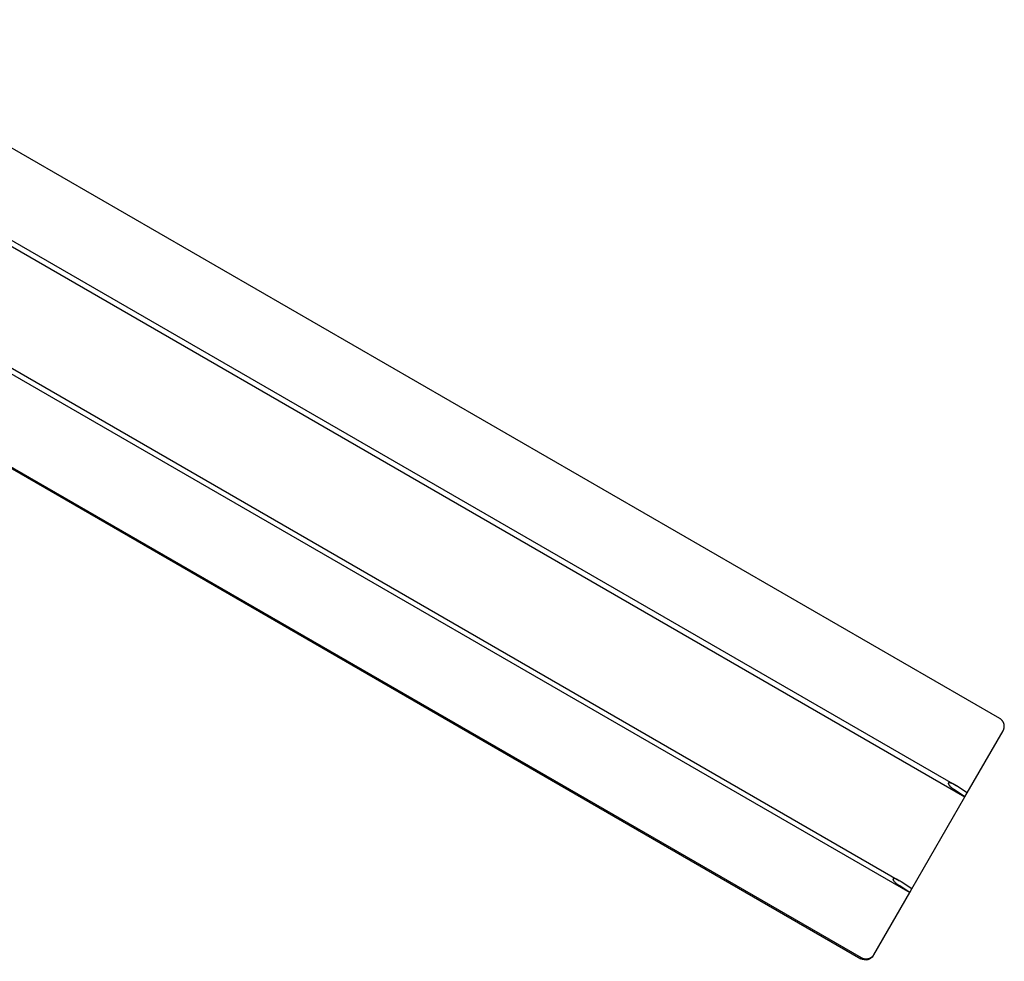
# Model space of a CAD drawing. Extents: x 15245 to 17758, y -42 to 1567.
# Tile 3 of 12: x 16013 to 16446, y 524 to 939. Entities that reach past the tile are written whole.
import ezdxf

# ---------------------------------------------------------------- set-up
doc = ezdxf.new("R2010")
doc.units = 0
doc.layers.add('MAKE2D$VISIBLE$CURVAS', color=7, linetype='CONTINUOUS')

msp = doc.modelspace()

# ---------------------------------------------------------------- linework, layer by layer
at = {"layer": 'MAKE2D$VISIBLE$CURVAS'}
for p, q in [((16444.41, 631.37), (15911.2, 939.22)), ((15917.54, 894.91), (16424.7, 602.11)), ((15917.09, 892.5), (16429.12, 596.89)), ((15892.02, 850.73), (16404.76, 554.69)), ((15893.88, 852.32), (16400.34, 559.92)), ((15848.93, 834.02), (16383.29, 525.5)), ((16383.51, 525.89), (15849.75, 834.06)), ((16430.09, 598.57), (16445.93, 626)), ((16424, 602.48), (16425.41, 601.66)), ((16429.12, 596.89), (16424.44, 599.98)), ((16430.09, 598.57), (16425.41, 601.66)), ((16429.12, 596.89), (16430.09, 598.57)), ((16405.73, 556.38), (16429.12, 596.89)), ((16405.73, 556.38), (16401.05, 559.47)), ((16404.76, 554.69), (16400.08, 557.79)), ((16404.76, 554.69), (16405.73, 556.38)), ((16388.93, 527.27), (16404.76, 554.69)), ((16388.74, 526.95), (16388.93, 527.27))]:
    msp.add_line(p, q, dxfattribs=at)
for points in [[(16445.93, 626), (16445.97, 626.07), (16446.01, 626.15), (16446.05, 626.23), (16446.09, 626.31), (16446.12, 626.39), (16446.16, 626.47), (16446.19, 626.56), (16446.22, 626.65), (16446.25, 626.73), (16446.28, 626.82), (16446.3, 626.91), (16446.33, 627), (16446.35, 627.1), (16446.37, 627.19), (16446.39, 627.28), (16446.4, 627.38), (16446.41, 627.48), (16446.42, 627.57), (16446.43, 627.67), (16446.43, 627.77), (16446.44, 627.87), (16446.44, 627.97), (16446.43, 628.07), (16446.43, 628.17), (16446.42, 628.27), (16446.41, 628.37), (16446.4, 628.47), (16446.38, 628.57), (16446.36, 628.67), (16446.34, 628.77), (16446.32, 628.87), (16446.29, 628.97), (16446.26, 629.07), (16446.23, 629.17), (16446.19, 629.26), (16446.16, 629.36), (16446.12, 629.45), (16446.08, 629.55), (16446.03, 629.64), (16445.99, 629.73), (16445.94, 629.82), (16445.89, 629.91), (16445.84, 629.99), (16445.78, 630.08), (16445.73, 630.16), (16445.67, 630.24), (16445.61, 630.32), (16445.55, 630.4), (16445.49, 630.48), (16445.42, 630.55), (16445.36, 630.62), (16445.29, 630.69), (16445.22, 630.76), (16445.15, 630.83), (16445.08, 630.89), (16445.01, 630.95), (16444.94, 631.01), (16444.86, 631.07), (16444.79, 631.13), (16444.71, 631.18), (16444.64, 631.23), (16444.56, 631.28), (16444.49, 631.33), (16444.41, 631.37)], [(16424.7, 602.11), (16424.44, 602.25), (16424.18, 602.39), (16423.93, 602.52), (16423.8, 602.58), (16423.67, 602.63), (16423.55, 602.69), (16423.42, 602.74), (16423.31, 602.79), (16423.19, 602.83), (16423.07, 602.87), (16422.96, 602.91), (16422.86, 602.94), (16422.76, 602.97), (16422.66, 602.99), (16422.56, 603.01), (16422.52, 603.02), (16422.48, 603.03), (16422.43, 603.03), (16422.39, 603.04), (16422.35, 603.04), (16422.31, 603.04), (16422.28, 603.05), (16422.24, 603.05), (16422.21, 603.05), (16422.17, 603.05), (16422.14, 603.04), (16422.13, 603.04), (16422.11, 603.04), (16422.1, 603.04), (16422.08, 603.04), (16422.07, 603.04), (16422.06, 603.03), (16422.04, 603.03), (16422.03, 603.03), (16422.02, 603.02), (16422, 603.02), (16421.99, 603.02), (16421.98, 603.01), (16421.97, 603.01), (16421.96, 603.01), (16421.95, 603), (16421.94, 603), (16421.93, 602.99), (16421.92, 602.99), (16421.91, 602.98), (16421.9, 602.98), (16421.89, 602.97), (16421.88, 602.96), (16421.87, 602.96), (16421.87, 602.95), (16421.86, 602.95), (16421.86, 602.94), (16421.85, 602.94), (16421.85, 602.94), (16421.85, 602.93), (16421.84, 602.93), (16421.84, 602.93), (16421.84, 602.92), (16421.83, 602.92), (16421.83, 602.92), (16421.83, 602.91), (16421.82, 602.91), (16421.82, 602.9), (16421.82, 602.9), (16421.82, 602.9), (16421.81, 602.89), (16421.81, 602.89), (16421.81, 602.89), (16421.81, 602.88), (16421.8, 602.88), (16421.8, 602.87), (16421.8, 602.87), (16421.8, 602.86), (16421.79, 602.86), (16421.79, 602.85), (16421.79, 602.85), (16421.79, 602.84), (16421.79, 602.84), (16421.78, 602.83), (16421.78, 602.83), (16421.78, 602.82), (16421.78, 602.81), (16421.78, 602.81), (16421.78, 602.8), (16421.77, 602.8), (16421.77, 602.79), (16421.77, 602.79), (16421.77, 602.78), (16421.77, 602.77), (16421.77, 602.77), (16421.77, 602.76), (16421.77, 602.75), (16421.77, 602.73), (16421.77, 602.72), (16421.77, 602.71), (16421.77, 602.69), (16421.77, 602.68), (16421.77, 602.66), (16421.77, 602.65), (16421.78, 602.63), (16421.78, 602.62), (16421.78, 602.6), (16421.79, 602.59), (16421.79, 602.57), (16421.8, 602.55), (16421.8, 602.54), (16421.81, 602.52), (16421.82, 602.5), (16421.82, 602.48), (16421.83, 602.46), (16421.85, 602.43), (16421.86, 602.39), (16421.88, 602.35), (16421.91, 602.31), (16421.93, 602.26), (16421.96, 602.22), (16421.99, 602.18), (16422.02, 602.13), (16422.05, 602.08), (16422.12, 601.99), (16422.2, 601.89), (16422.28, 601.79), (16422.38, 601.68), (16422.47, 601.57), (16422.58, 601.46), (16422.69, 601.35), (16422.81, 601.24), (16422.93, 601.13), (16423.06, 601.02), (16423.19, 600.91), (16423.32, 600.79), (16423.46, 600.68), (16423.6, 600.58), (16423.74, 600.47), (16423.88, 600.37), (16424.02, 600.26), (16424.16, 600.17), (16424.44, 599.98)], [(16400.34, 559.92), (16400.08, 560.06), (16399.82, 560.2), (16399.57, 560.33), (16399.44, 560.39), (16399.31, 560.44), (16399.19, 560.5), (16399.07, 560.55), (16398.95, 560.6), (16398.83, 560.64), (16398.72, 560.68), (16398.6, 560.72), (16398.5, 560.75), (16398.4, 560.78), (16398.3, 560.8), (16398.21, 560.82), (16398.16, 560.83), (16398.12, 560.83), (16398.07, 560.84), (16398.03, 560.85), (16397.99, 560.85), (16397.96, 560.85), (16397.92, 560.86), (16397.88, 560.86), (16397.85, 560.86), (16397.82, 560.86), (16397.78, 560.85), (16397.77, 560.85), (16397.75, 560.85), (16397.74, 560.85), (16397.72, 560.85), (16397.71, 560.84), (16397.7, 560.84), (16397.68, 560.84), (16397.67, 560.84), (16397.66, 560.83), (16397.65, 560.83), (16397.63, 560.83), (16397.62, 560.82), (16397.61, 560.82), (16397.6, 560.81), (16397.59, 560.81), (16397.58, 560.81), (16397.57, 560.8), (16397.56, 560.8), (16397.55, 560.79), (16397.54, 560.78), (16397.53, 560.78), (16397.52, 560.77), (16397.51, 560.77), (16397.51, 560.76), (16397.5, 560.75), (16397.5, 560.75), (16397.49, 560.75), (16397.49, 560.74), (16397.49, 560.74), (16397.48, 560.74), (16397.48, 560.73), (16397.48, 560.73), (16397.47, 560.73), (16397.47, 560.72), (16397.47, 560.72), (16397.46, 560.72), (16397.46, 560.71), (16397.46, 560.71), (16397.46, 560.71), (16397.45, 560.7), (16397.45, 560.7), (16397.45, 560.69), (16397.45, 560.69), (16397.44, 560.69), (16397.44, 560.68), (16397.44, 560.68), (16397.44, 560.67), (16397.43, 560.67), (16397.43, 560.66), (16397.43, 560.66), (16397.43, 560.65), (16397.43, 560.65), (16397.42, 560.64), (16397.42, 560.63), (16397.42, 560.63), (16397.42, 560.62), (16397.42, 560.62), (16397.42, 560.61), (16397.42, 560.61), (16397.41, 560.6), (16397.41, 560.59), (16397.41, 560.59), (16397.41, 560.58), (16397.41, 560.58), (16397.41, 560.57), (16397.41, 560.56), (16397.41, 560.54), (16397.41, 560.53), (16397.41, 560.52), (16397.41, 560.5), (16397.41, 560.49), (16397.41, 560.47), (16397.42, 560.46), (16397.42, 560.44), (16397.42, 560.43), (16397.42, 560.41), (16397.43, 560.39), (16397.43, 560.38), (16397.44, 560.36), (16397.44, 560.34), (16397.45, 560.33), (16397.46, 560.31), (16397.46, 560.29), (16397.47, 560.27), (16397.49, 560.23), (16397.5, 560.2), (16397.52, 560.16), (16397.55, 560.11), (16397.57, 560.07), (16397.6, 560.03), (16397.63, 559.98), (16397.66, 559.94), (16397.69, 559.89), (16397.76, 559.8), (16397.84, 559.7), (16397.92, 559.59), (16398.02, 559.49), (16398.12, 559.38), (16398.22, 559.27), (16398.33, 559.16), (16398.45, 559.05), (16398.57, 558.94), (16398.7, 558.83), (16398.83, 558.71), (16398.97, 558.6), (16399.1, 558.49), (16399.24, 558.39), (16399.38, 558.28), (16399.52, 558.17), (16399.66, 558.07), (16399.8, 557.97), (16400.08, 557.79)], [(16388.93, 527.27), (16388.88, 527.2), (16388.83, 527.12), (16388.79, 527.05), (16388.74, 526.97), (16388.68, 526.9), (16388.63, 526.83), (16388.57, 526.76), (16388.51, 526.69), (16388.45, 526.62), (16388.39, 526.55), (16388.32, 526.48), (16388.26, 526.42), (16388.19, 526.35), (16388.11, 526.29), (16388.04, 526.23), (16387.96, 526.17), (16387.89, 526.11), (16387.81, 526.05), (16387.73, 526), (16387.64, 525.94), (16387.56, 525.89), (16387.47, 525.84), (16387.38, 525.79), (16387.29, 525.75), (16387.2, 525.71), (16387.11, 525.66), (16387.02, 525.63), (16386.92, 525.59), (16386.83, 525.56), (16386.73, 525.52), (16386.63, 525.5), (16386.53, 525.47), (16386.43, 525.44), (16386.33, 525.42), (16386.23, 525.4), (16386.13, 525.39), (16386.03, 525.38), (16385.93, 525.36), (16385.83, 525.36), (16385.73, 525.35), (16385.62, 525.35), (16385.52, 525.35), (16385.42, 525.35), (16385.32, 525.35), (16385.22, 525.36), (16385.12, 525.37), (16385.02, 525.38), (16384.92, 525.4), (16384.83, 525.41), (16384.73, 525.43), (16384.63, 525.45), (16384.54, 525.47), (16384.45, 525.5), (16384.36, 525.53), (16384.26, 525.56), (16384.18, 525.59), (16384.09, 525.62), (16384, 525.65), (16383.92, 525.69), (16383.83, 525.73), (16383.75, 525.77), (16383.67, 525.81), (16383.59, 525.85), (16383.51, 525.89)]]:
    msp.add_lwpolyline(points, dxfattribs=at)
for centre in [(16417.69, 589.98), (16393.33, 547.79)]:
    msp.add_arc(centre, 14, 56.5326, 59.9701, dxfattribs=at)
at = {"layer": 'MAKE2D$VISIBLE$CURVAS', "extrusion": (0, 0, -1)}
msp.add_arc((-16385.29, 528.95), 3.99, 210.1631, 300.1622, dxfattribs=at)

doc.saveas('drawing.dxf')
